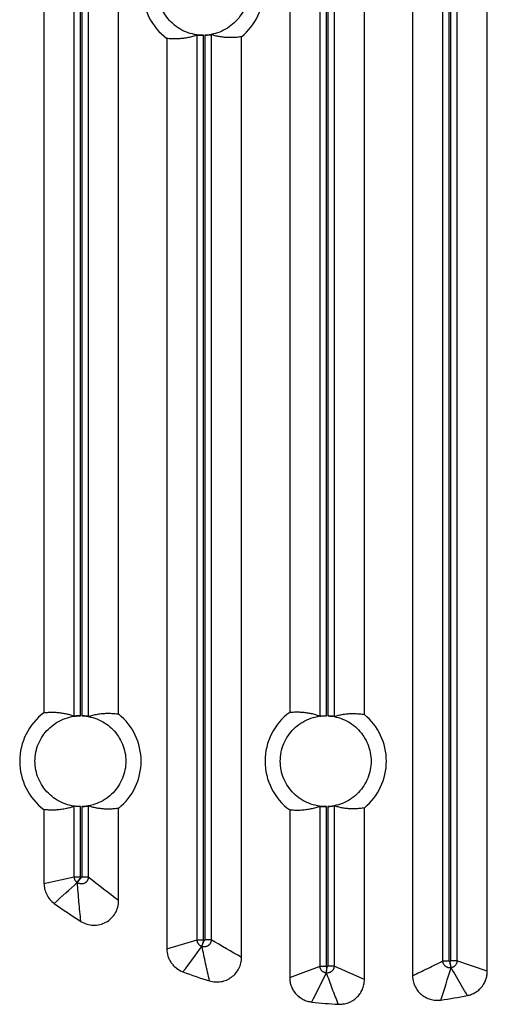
# Model space of a CAD drawing. Header units: millimetres. Extents: x -155 to 1130, y -373 to 1265.
# Tile 80 of 198: x -31 to 20, y 299 to 407. Entities that reach past the tile are written whole.
import ezdxf

# ---------------------------------------------------------------- set-up
doc = ezdxf.new("R2010")
doc.units = ezdxf.units.MM

msp = doc.modelspace()

# ---------------------------------------------------------------- linework, layer by layer
at = {"color": 7, "linetype": 'Continuous', "lineweight": 25}
for p, q in [((-25.04, 330.31), (-25.04, 475.38)), ((-24.35, 330.35), (-24.35, 475.35)), ((-24.2, 475.35), (-24.2, 330.34)), ((-23.5, 475.41), (-23.5, 330.28)), ((-28.38, 475.01), (-28.38, 330.69)), ((-20.16, 330.53), (-20.16, 475.16)), ((-1.33, 463.69), (-1.33, 330.73)), ((6.89, 330.49), (6.89, 463.69)), ((2.01, 330.32), (2.01, 459.1)), ((2.7, 330.35), (2.7, 459.1)), ((2.85, 459.1), (2.85, 330.34)), ((3.55, 459.1), (3.55, 330.27)), ((15.53, 303.34), (15.53, 444.18)), ((16.23, 303.34), (16.23, 444.15)), ((16.38, 444.16), (16.38, 303.34)), ((17.08, 444.23), (17.08, 303.34)), ((20.42, 302.19), (20.42, 444.03)), ((12.19, 443.76), (12.19, 301.71)), ((-14.86, 404.99), (-14.86, 304.68)), ((-11.52, 305.66), (-11.52, 405.38)), ((-10.82, 305.66), (-10.82, 405.35)), ((-10.67, 405.35), (-10.67, 305.65)), ((-9.97, 405.42), (-9.97, 305.65)), ((-6.63, 303.73), (-6.63, 405.18)), ((-25.04, 312.6), (-25.04, 320.38)), ((-24.35, 312.6), (-24.35, 320.35)), ((-24.2, 320.35), (-24.2, 312.58)), ((-23.5, 320.41), (-23.5, 312.58)), ((-20.16, 309.98), (-20.16, 320.16)), ((2.01, 302.77), (2.01, 320.37)), ((2.7, 302.77), (2.7, 320.35)), ((2.85, 320.35), (2.85, 302.77)), ((3.55, 320.42), (3.55, 302.77)), ((6.89, 301.28), (6.89, 320.2)), ((-28.38, 320.01), (-28.38, 311.88)), ((-1.33, 319.97), (-1.33, 301.51)), ((-28.38, 311.88), (-25.04, 312.6)), ((-25.04, 312.6), (-24.35, 312.6)), ((-24.72, 311.97), (-24.32, 312.54)), ((-24.7, 311.96), (-24.29, 312.53)), ((-23.5, 312.58), (-24.2, 312.58)), ((-14.86, 304.68), (-11.52, 305.66)), ((-11.52, 305.66), (-10.82, 305.66)), ((-11.01, 304.93), (-10.78, 305.6)), ((-10.99, 304.93), (-10.76, 305.59)), ((-9.97, 305.65), (-10.67, 305.65)), ((-1.33, 301.51), (2.01, 302.77)), ((2.01, 302.77), (2.7, 302.77)), ((3.55, 302.77), (2.85, 302.77)), ((15.53, 303.34), (16.23, 303.34)), ((16.33, 303.28), (16.3, 303.27)), ((16.43, 302.59), (16.3, 303.27)), ((16.45, 302.59), (16.33, 303.28)), ((17.08, 303.34), (16.38, 303.34)), ((20.42, 302.19), (17.08, 303.34)), ((2.7, 302.01), (2.76, 302.7)), ((2.73, 302.01), (2.78, 302.7))]:
    msp.add_line(p, q, dxfattribs=at)
at = {"color": 7, "linetype": 'Continuous', "lineweight": 25, "flags": 128}
for points in [[(-24.29, 312.53), (-24.3, 312.53), (-24.3, 312.53), (-24.3, 312.53), (-24.31, 312.54), (-24.31, 312.54), (-24.31, 312.54), (-24.32, 312.54), (-24.32, 312.54)], [(-24.7, 311.96), (-24.7, 311.96), (-24.7, 311.96), (-24.71, 311.96), (-24.71, 311.96), (-24.71, 311.97), (-24.71, 311.97), (-24.72, 311.97), (-24.72, 311.97)], [(-10.99, 304.93), (-10.99, 304.93), (-10.99, 304.93), (-10.99, 304.93), (-11, 304.93), (-11, 304.93), (-11, 304.93), (-11.01, 304.93), (-11.01, 304.93)], [(-10.76, 305.59), (-10.76, 305.59), (-10.76, 305.59), (-10.76, 305.59), (-10.77, 305.59), (-10.77, 305.59), (-10.77, 305.59), (-10.77, 305.59), (-10.78, 305.6)], [(2.73, 302.01), (2.72, 302.01), (2.72, 302.01), (2.72, 302.01), (2.71, 302.01), (2.71, 302.01), (2.71, 302.01), (2.71, 302.01), (2.7, 302.01)], [(2.78, 302.7), (2.78, 302.7), (2.78, 302.7), (2.78, 302.7), (2.77, 302.7), (2.77, 302.7), (2.77, 302.7), (2.77, 302.7), (2.76, 302.7)]]:
    msp.add_lwpolyline(points, dxfattribs=at)
at = {"color": 7, "linetype": 'Continuous', "lineweight": 25}
for centre, radius, start, end in [((-10.87, 410.35), 6.68, 126.6478, 233.353), ((-10.87, 410.35), 6.68, 309.369, 50.631), ((-24.37, 325.35), 6.68, 126.9155, 233.0853), ((-24.37, 325.35), 6.68, 309.0923, 50.9077), ((2.63, 325.35), 6.68, 126.3811, 233.6197), ((2.63, 325.35), 6.68, 309.6469, 50.3531), ((7.44, 357.75), 59.29, 234.1832, 237.6067), ((7.44, 357.75), 59.29, 249.75, 252.7393), ((7.44, 357.75), 59.29, 263.855, 266.6939)]:
    msp.add_arc(centre, radius, start, end, dxfattribs=at)
for points, knots in [([(-10.82, 405.35), (-11.48, 405.34), (-12.14, 405.47), (-13.36, 405.96), (-13.92, 406.33), (-14.86, 407.26), (-15.23, 407.81), (-15.74, 409.03), (-15.87, 409.69), (-15.87, 411.01), (-15.74, 411.66), (-15.23, 412.88), (-14.86, 413.44), (-13.92, 414.36), (-13.36, 414.73), (-12.14, 415.23), (-11.48, 415.35), (-10.82, 415.35)], [0, 0, 0, 0, 0.125, 0.125, 0.25, 0.25, 0.375, 0.375, 0.5, 0.5, 0.625, 0.625, 0.75, 0.75, 0.875, 0.875, 1, 1, 1, 1]), ([(-5.87, 410.35), (-5.87, 409.71), (-5.99, 409.07), (-6.47, 407.89), (-6.82, 407.34), (-7.71, 406.42), (-8.24, 406.05), (-9.4, 405.53), (-10.03, 405.38), (-10.67, 405.35)], [0, 0, 0, 0, 0.25, 0.25, 0.5, 0.5, 0.75, 0.75, 1, 1, 1, 1]), ([(-11.52, 405.38), (-11.6, 405.35), (-11.77, 405.29), (-12.02, 405.21), (-12.27, 405.14), (-12.52, 405.08), (-12.78, 405.04), (-13.04, 405), (-13.39, 404.96), (-13.82, 404.93), (-14.34, 404.93), (-14.69, 404.97), (-14.86, 404.99)], [0, 0, 0, 0, 0.073826, 0.148515, 0.224068, 0.300483, 0.377763, 0.455906, 0.534913, 0.690434, 0.845462, 1, 1, 1, 1]), ([(-11.52, 405.38), (-11.52, 405.38), (-11.52, 405.38), (-11.5, 405.38), (-11.49, 405.38), (-11.45, 405.37), (-11.4, 405.37), (-11.29, 405.36), (-11.11, 405.35), (-10.94, 405.35), (-10.84, 405.35), (-10.82, 405.35)], [0, 0, 0, 0, 0.0629126, 0.1252597, 0.1876352, 0.2506314, 0.3755997, 0.5008063, 0.7256428, 0.9524378, 1, 1, 1, 1]), ([(-10.67, 405.35), (-10.65, 405.35), (-10.6, 405.35), (-10.54, 405.36), (-10.47, 405.36), (-10.39, 405.37), (-10.29, 405.38), (-10.18, 405.39), (-10.1, 405.4), (-10.03, 405.41), (-9.98, 405.42), (-9.98, 405.42), (-9.97, 405.42)], [0, 0, 0, 0, 0.062776, 0.125021, 0.187319, 0.250249, 0.375115, 0.500057, 0.62419, 0.749418, 0.875408, 1, 1, 1, 1]), ([(-6.63, 405.18), (-6.72, 405.17), (-6.89, 405.14), (-7.14, 405.11), (-7.4, 405.09), (-7.66, 405.08), (-7.91, 405.08), (-8.24, 405.09), (-8.63, 405.12), (-9.08, 405.19), (-9.53, 405.28), (-9.83, 405.37), (-9.97, 405.42)], [0, 0, 0, 0, 0.076005, 0.152324, 0.228958, 0.305907, 0.38317, 0.460748, 0.598822, 0.734722, 0.868448, 1, 1, 1, 1]), ([(-24.35, 320.35), (-25, 320.34), (-25.66, 320.47), (-26.87, 320.97), (-27.43, 321.34), (-28.36, 322.27), (-28.74, 322.82), (-29.24, 324.03), (-29.37, 324.69), (-29.37, 326), (-29.24, 326.66), (-28.74, 327.87), (-28.36, 328.43), (-27.43, 329.35), (-26.87, 329.72), (-25.66, 330.22), (-25, 330.35), (-24.35, 330.35)], [0, 0, 0, 0, 0.125, 0.125, 0.25, 0.25, 0.375, 0.375, 0.5, 0.5, 0.625, 0.625, 0.75, 0.75, 0.875, 0.875, 1, 1, 1, 1]), ([(-28.38, 330.69), (-28.3, 330.7), (-28.13, 330.72), (-27.87, 330.74), (-27.61, 330.75), (-27.35, 330.75), (-27.09, 330.74), (-26.77, 330.71), (-26.38, 330.66), (-25.92, 330.58), (-25.48, 330.46), (-25.19, 330.36), (-25.04, 330.31)], [0, 0, 0, 0, 0.077091, 0.154323, 0.231697, 0.309213, 0.38687, 0.46467, 0.602399, 0.73753, 0.870063, 1, 1, 1, 1]), ([(-24.35, 330.35), (-24.37, 330.35), (-24.41, 330.35), (-24.48, 330.35), (-24.54, 330.34), (-24.63, 330.34), (-24.73, 330.34), (-24.83, 330.33), (-24.92, 330.32), (-24.99, 330.32), (-25.03, 330.31), (-25.04, 330.31), (-25.04, 330.31)], [0, 0, 0, 0, 0.062814, 0.12507, 0.187353, 0.250246, 0.375081, 0.500038, 0.624094, 0.749376, 0.875332, 1, 1, 1, 1]), ([(-24.2, 330.34), (-23.56, 330.32), (-22.92, 330.17), (-21.75, 329.65), (-21.22, 329.28), (-20.33, 328.36), (-19.98, 327.81), (-19.5, 326.63), (-19.37, 325.99), (-19.37, 325.35)], [0, 0, 0, 0, 0.25, 0.25, 0.5, 0.5, 0.75, 0.75, 1, 1, 1, 1]), ([(-23.5, 330.28), (-23.5, 330.28), (-23.5, 330.28), (-23.51, 330.28), (-23.53, 330.28), (-23.56, 330.29), (-23.62, 330.3), (-23.71, 330.31), (-23.81, 330.32), (-23.93, 330.33), (-24.06, 330.34), (-24.15, 330.34), (-24.2, 330.34)], [0, 0, 0, 0, 0.062787, 0.125022, 0.187307, 0.250242, 0.37494, 0.500028, 0.62406, 0.749361, 0.875299, 1, 1, 1, 1]), ([(-23.5, 330.28), (-23.41, 330.31), (-23.25, 330.36), (-22.99, 330.43), (-22.74, 330.49), (-22.48, 330.53), (-22.22, 330.57), (-21.96, 330.6), (-21.61, 330.63), (-21.18, 330.63), (-20.67, 330.61), (-20.33, 330.56), (-20.16, 330.53)], [0, 0, 0, 0, 0.074793, 0.150313, 0.226558, 0.303529, 0.381226, 0.45965, 0.5388, 0.693711, 0.847444, 1, 1, 1, 1]), ([(2.7, 320.35), (2.04, 320.34), (1.38, 320.46), (0.15, 320.95), (-0.41, 321.32), (-1.35, 322.25), (-1.73, 322.81), (-2.24, 324.03), (-2.37, 324.69), (-2.37, 326.01), (-2.24, 326.67), (-1.73, 327.89), (-1.35, 328.45), (-0.41, 329.37), (0.15, 329.74), (1.38, 330.23), (2.04, 330.36), (2.7, 330.35)], [0, 0, 0, 0, 0.125, 0.125, 0.25, 0.25, 0.375, 0.375, 0.5, 0.5, 0.625, 0.625, 0.75, 0.75, 0.875, 0.875, 1, 1, 1, 1]), ([(-1.33, 330.73), (-1.25, 330.73), (-1.08, 330.75), (-0.82, 330.77), (-0.56, 330.78), (-0.3, 330.77), (-0.04, 330.76), (0.29, 330.73), (0.68, 330.68), (1.13, 330.59), (1.57, 330.47), (1.86, 330.37), (2.01, 330.32)], [0, 0, 0, 0, 0.077321, 0.1547469, 0.2322778, 0.3099137, 0.3876548, 0.4655013, 0.603159, 0.7381274, 0.8704075, 1, 1, 1, 1]), ([(2.01, 330.32), (2.01, 330.32), (2.01, 330.32), (2.03, 330.32), (2.07, 330.32), (2.13, 330.33), (2.22, 330.33), (2.34, 330.34), (2.47, 330.34), (2.59, 330.35), (2.67, 330.35), (2.7, 330.35)], [0, 0, 0, 0, 0.0770716, 0.1656341, 0.2656985, 0.3772695, 0.5003472, 0.6492593, 0.7821685, 0.899077, 1, 1, 1, 1]), ([(2.85, 330.34), (3.49, 330.31), (4.12, 330.16), (5.28, 329.64), (5.8, 329.26), (6.68, 328.34), (7.03, 327.8), (7.51, 326.62), (7.63, 325.98), (7.63, 325.35)], [0, 0, 0, 0, 0.25, 0.25, 0.5, 0.5, 0.75, 0.75, 1, 1, 1, 1]), ([(3.55, 330.27), (3.55, 330.27), (3.55, 330.27), (3.54, 330.27), (3.52, 330.28), (3.49, 330.28), (3.43, 330.29), (3.34, 330.3), (3.24, 330.31), (3.12, 330.32), (2.99, 330.33), (2.9, 330.34), (2.85, 330.34)], [0, 0, 0, 0, 0.062781, 0.125012, 0.187298, 0.250241, 0.374921, 0.500026, 0.624061, 0.749359, 0.875302, 1, 1, 1, 1]), ([(3.55, 330.27), (3.64, 330.3), (3.8, 330.35), (4.06, 330.42), (4.31, 330.47), (4.57, 330.52), (4.83, 330.55), (5.09, 330.58), (5.44, 330.6), (5.87, 330.6), (6.38, 330.57), (6.72, 330.52), (6.89, 330.49)], [0, 0, 0, 0, 0.075018, 0.150731, 0.227138, 0.304238, 0.382034, 0.460524, 0.539709, 0.694477, 0.847907, 1, 1, 1, 1]), ([(-19.37, 325.35), (-19.37, 324.71), (-19.5, 324.07), (-19.98, 322.88), (-20.33, 322.33), (-21.22, 321.41), (-21.75, 321.04), (-22.92, 320.52), (-23.56, 320.37), (-24.2, 320.35)], [0, 0, 0, 0, 0.25, 0.25, 0.5, 0.5, 0.75, 0.75, 1, 1, 1, 1]), ([(7.63, 325.35), (7.63, 324.71), (7.51, 324.08), (7.03, 322.9), (6.68, 322.35), (5.8, 321.43), (5.28, 321.06), (4.12, 320.53), (3.49, 320.38), (2.85, 320.35)], [0, 0, 0, 0, 0.25, 0.25, 0.5, 0.5, 0.75, 0.75, 1, 1, 1, 1]), ([(-25.04, 320.38), (-25.13, 320.35), (-25.29, 320.29), (-25.54, 320.22), (-25.79, 320.15), (-26.05, 320.09), (-26.31, 320.04), (-26.57, 320.01), (-26.92, 319.97), (-27.35, 319.94), (-27.87, 319.95), (-28.21, 319.99), (-28.38, 320.01)], [0, 0, 0, 0, 0.07393, 0.148709, 0.224336, 0.300811, 0.378135, 0.456308, 0.53533, 0.690786, 0.845675, 1, 1, 1, 1]), ([(-24.35, 320.35), (-24.37, 320.35), (-24.43, 320.35), (-24.53, 320.35), (-24.63, 320.35), (-24.73, 320.36), (-24.84, 320.37), (-24.94, 320.37), (-25, 320.38), (-25.04, 320.38), (-25.04, 320.38), (-25.04, 320.38)], [0, 0, 0, 0, 0.07736, 0.166067, 0.266132, 0.377559, 0.500349, 0.649971, 0.783115, 0.899785, 1, 1, 1, 1]), ([(-24.2, 320.35), (-24.17, 320.35), (-24.13, 320.35), (-24.06, 320.36), (-24, 320.36), (-23.91, 320.37), (-23.81, 320.38), (-23.71, 320.39), (-23.62, 320.4), (-23.56, 320.41), (-23.51, 320.41), (-23.5, 320.41), (-23.5, 320.41)], [0, 0, 0, 0, 0.06278, 0.125026, 0.187322, 0.250249, 0.37511, 0.500055, 0.624178, 0.749413, 0.875399, 1, 1, 1, 1]), ([(-20.16, 320.16), (-20.24, 320.15), (-20.41, 320.12), (-20.67, 320.09), (-20.92, 320.07), (-21.18, 320.06), (-21.44, 320.06), (-21.77, 320.08), (-22.16, 320.11), (-22.61, 320.18), (-23.06, 320.28), (-23.35, 320.37), (-23.5, 320.41)], [0, 0, 0, 0, 0.0761301, 0.1525546, 0.2292737, 0.3062875, 0.3835962, 0.4611998, 0.599234, 0.7350449, 0.8686333, 1, 1, 1, 1]), ([(2.01, 320.37), (1.92, 320.34), (1.76, 320.28), (1.51, 320.21), (1.26, 320.14), (1, 320.08), (0.74, 320.03), (0.48, 319.99), (0.14, 319.94), (-0.3, 319.92), (-0.82, 319.92), (-1.16, 319.95), (-1.33, 319.97)], [0, 0, 0, 0, 0.073723, 0.148323, 0.223801, 0.300158, 0.377393, 0.455507, 0.534499, 0.690085, 0.845251, 1, 1, 1, 1]), ([(2.01, 320.37), (2.01, 320.37), (2.01, 320.37), (2.02, 320.37), (2.04, 320.37), (2.07, 320.37), (2.13, 320.37), (2.24, 320.36), (2.4, 320.35), (2.58, 320.35), (2.68, 320.35), (2.7, 320.35)], [0, 0, 0, 0, 0.062895, 0.125223, 0.187578, 0.25055, 0.375485, 0.500643, 0.713711, 0.929071, 1, 1, 1, 1]), ([(2.85, 320.35), (2.88, 320.35), (2.92, 320.36), (2.99, 320.36), (3.05, 320.36), (3.14, 320.37), (3.24, 320.38), (3.34, 320.39), (3.43, 320.41), (3.49, 320.41), (3.54, 320.42), (3.55, 320.42), (3.55, 320.42)], [0, 0, 0, 0, 0.062772, 0.125016, 0.187316, 0.25025, 0.37512, 0.500059, 0.624202, 0.749424, 0.875418, 1, 1, 1, 1]), ([(6.89, 320.2), (6.81, 320.19), (6.64, 320.16), (6.38, 320.13), (6.13, 320.11), (5.87, 320.09), (5.61, 320.09), (5.29, 320.1), (4.9, 320.13), (4.44, 320.2), (3.99, 320.29), (3.7, 320.38), (3.55, 320.42)], [0, 0, 0, 0, 0.075879, 0.152092, 0.228639, 0.305522, 0.382739, 0.460292, 0.598407, 0.734396, 0.86826, 1, 1, 1, 1]), ([(-24.72, 311.97), (-24.74, 311.99), (-24.79, 312.03), (-24.86, 312.09), (-24.91, 312.16), (-24.96, 312.24), (-25, 312.33), (-25.03, 312.42), (-25.04, 312.51), (-25.04, 312.57), (-25.04, 312.6)], [0, 0, 0, 0, 0.121851, 0.246362, 0.372711, 0.5, 0.627289, 0.753638, 0.878149, 1, 1, 1, 1]), ([(-23.5, 312.58), (-23.5, 312.55), (-23.5, 312.49), (-23.52, 312.41), (-23.54, 312.33), (-23.57, 312.25), (-23.61, 312.18), (-23.65, 312.11), (-23.7, 312.06), (-23.75, 312.01), (-23.81, 311.97), (-23.86, 311.93), (-23.92, 311.89), (-24.01, 311.86), (-24.13, 311.83), (-24.27, 311.81), (-24.41, 311.83), (-24.56, 311.87), (-24.65, 311.93), (-24.7, 311.96)], [0, 0, 0, 0, 0.0509786, 0.1023716, 0.1536442, 0.2042431, 0.253624, 0.3012761, 0.3467429, 0.3896368, 0.4296455, 0.4665322, 0.5001303, 0.5642328, 0.6388802, 0.7224886, 0.812645, 0.906267, 1, 1, 1, 1]), ([(-24.2, 312.58), (-24.2, 312.56), (-24.21, 312.53), (-24.25, 312.51), (-24.28, 312.51), (-24.29, 312.53)], [0, 0, 0, 0, 0.5, 0.5, 1, 1, 1, 1]), ([(-28.38, 311.88), (-28.38, 311.67), (-28.36, 311.45), (-28.26, 311.04), (-28.18, 310.84), (-27.99, 310.46), (-27.87, 310.28), (-27.59, 309.95), (-27.43, 309.81), (-27.26, 309.68)], [0, 0, 0, 0, 0.25, 0.25, 0.5, 0.5, 0.75, 0.75, 1, 1, 1, 1]), ([(-24.32, 307.69), (-24.36, 308.05), (-24.43, 308.77), (-24.53, 309.84), (-24.62, 310.9), (-24.67, 311.61), (-24.7, 311.96)], [0, 0, 0, 0, 0.255539, 0.507385, 0.755539, 1, 1, 1, 1]), ([(-24.32, 307.69), (-24.12, 307.56), (-23.9, 307.46), (-23.43, 307.32), (-23.2, 307.28), (-22.71, 307.26), (-22.47, 307.29), (-22, 307.4), (-21.77, 307.49), (-21.35, 307.72), (-21.16, 307.87), (-20.81, 308.2), (-20.66, 308.39), (-20.41, 308.81), (-20.32, 309.03), (-20.19, 309.5), (-20.16, 309.74), (-20.16, 309.98)], [0, 0, 0, 0, 0.125, 0.125, 0.25, 0.25, 0.375, 0.375, 0.5, 0.5, 0.625, 0.625, 0.75, 0.75, 0.875, 0.875, 1, 1, 1, 1]), ([(-11.01, 304.93), (-11.04, 304.95), (-11.09, 304.97), (-11.17, 305.01), (-11.25, 305.07), (-11.32, 305.14), (-11.38, 305.21), (-11.43, 305.29), (-11.47, 305.38), (-11.5, 305.47), (-11.52, 305.56), (-11.52, 305.63), (-11.52, 305.66)], [0, 0, 0, 0, 0.0954231, 0.1937979, 0.294509, 0.39684, 0.5000007, 0.6031613, 0.7054921, 0.8062029, 0.9045773, 1, 1, 1, 1]), ([(-9.97, 305.65), (-9.97, 305.62), (-9.98, 305.56), (-9.99, 305.47), (-10.02, 305.39), (-10.05, 305.31), (-10.09, 305.24), (-10.14, 305.17), (-10.19, 305.12), (-10.24, 305.07), (-10.31, 305.01), (-10.4, 304.96), (-10.53, 304.91), (-10.68, 304.88), (-10.83, 304.88), (-10.93, 304.91), (-10.99, 304.93)], [0, 0, 0, 0, 0.060445, 0.121031, 0.181127, 0.240107, 0.297374, 0.352392, 0.404702, 0.45393, 0.499794, 0.584874, 0.680092, 0.783171, 0.891004, 1, 1, 1, 1]), ([(-10.15, 301.14), (-10.23, 301.46), (-10.38, 302.09), (-10.59, 303.04), (-10.79, 303.99), (-10.92, 304.61), (-10.99, 304.93)], [0, 0, 0, 0, 0.253704, 0.504939, 0.753704, 1, 1, 1, 1]), ([(-10.67, 305.65), (-10.67, 305.63), (-10.68, 305.61), (-10.71, 305.58), (-10.74, 305.58), (-10.76, 305.59)], [0, 0, 0, 0, 0.5, 0.5, 1, 1, 1, 1]), ([(-14.86, 304.68), (-14.86, 304.4), (-14.82, 304.13), (-14.69, 303.74), (-14.64, 303.61), (-14.52, 303.36), (-14.45, 303.24), (-14.29, 303.02), (-14.21, 302.91), (-14.02, 302.71), (-13.91, 302.62), (-13.59, 302.36), (-13.34, 302.23), (-13.08, 302.13)], [0, 0, 0, 0, 0.25, 0.25, 0.375, 0.375, 0.5, 0.5, 0.625, 0.625, 0.75, 0.75, 1, 1, 1, 1]), ([(-10.15, 301.14), (-9.95, 301.07), (-9.74, 301.04), (-9.32, 301.01), (-9.1, 301.02), (-8.69, 301.09), (-8.48, 301.15), (-8.09, 301.31), (-7.91, 301.42), (-7.57, 301.67), (-7.41, 301.81), (-7.14, 302.14), (-7.02, 302.32), (-6.74, 302.88), (-6.63, 303.3), (-6.63, 303.73)], [0, 0, 0, 0, 0.125, 0.125, 0.25, 0.25, 0.375, 0.375, 0.5, 0.5, 0.625, 0.625, 0.75, 0.75, 1, 1, 1, 1]), ([(2.7, 302.01), (2.67, 302.01), (2.62, 302.02), (2.53, 302.04), (2.44, 302.08), (2.36, 302.12), (2.28, 302.18), (2.2, 302.25), (2.14, 302.33), (2.09, 302.41), (2.05, 302.5), (2.02, 302.59), (2.01, 302.68), (2.01, 302.74), (2.01, 302.77)], [0, 0, 0, 0, 0.077496, 0.157997, 0.241074, 0.326195, 0.412734, 0.500001, 0.587268, 0.673807, 0.758927, 0.842004, 0.922505, 1, 1, 1, 1]), ([(3.55, 302.77), (3.55, 302.74), (3.55, 302.68), (3.54, 302.6), (3.51, 302.52), (3.48, 302.44), (3.45, 302.37), (3.4, 302.31), (3.36, 302.25), (3.29, 302.19), (3.19, 302.11), (3.05, 302.04), (2.89, 302), (2.78, 302), (2.73, 302.01)], [0, 0, 0, 0, 0.066527, 0.132997, 0.198832, 0.263461, 0.326355, 0.387038, 0.445103, 0.500223, 0.613321, 0.736789, 0.86713, 1, 1, 1, 1]), ([(2.85, 302.77), (2.85, 302.75), (2.85, 302.73), (2.82, 302.71), (2.8, 302.7), (2.78, 302.7)], [0, 0, 0, 0, 0.5, 0.5, 1, 1, 1, 1]), ([(12.19, 301.71), (12.75, 301.98), (13.86, 302.51), (14.98, 303.06), (15.53, 303.34)], [0, 0, 0, 0, 0.5038116, 1, 1, 1, 1]), ([(16.43, 302.59), (16.4, 302.58), (16.34, 302.57), (16.25, 302.57), (16.16, 302.58), (16.08, 302.6), (16, 302.63), (15.93, 302.67), (15.86, 302.71), (15.78, 302.77), (15.69, 302.86), (15.6, 303), (15.54, 303.16), (15.53, 303.28), (15.53, 303.34)], [0, 0, 0, 0, 0.067036, 0.134053, 0.200368, 0.265314, 0.328269, 0.388685, 0.446099, 0.50015, 0.61157, 0.734872, 0.866046, 1, 1, 1, 1]), ([(16.3, 303.27), (16.29, 303.27), (16.27, 303.28), (16.24, 303.3), (16.23, 303.32), (16.23, 303.34)], [0, 0, 0, 0, 0.5, 0.5, 1, 1, 1, 1]), ([(17.08, 303.34), (17.08, 303.31), (17.07, 303.26), (17.06, 303.17), (17.04, 303.09), (17, 303), (16.96, 302.92), (16.9, 302.85), (16.84, 302.78), (16.77, 302.72), (16.69, 302.67), (16.61, 302.64), (16.53, 302.61), (16.47, 302.6), (16.45, 302.59)], [0, 0, 0, 0, 0.078186, 0.159041, 0.242166, 0.327079, 0.413227, 0.500006, 0.586784, 0.672931, 0.757843, 0.840965, 0.921818, 1, 1, 1, 1]), ([(4.02, 298.57), (3.91, 298.85), (3.68, 299.43), (3.35, 300.29), (3.04, 301.15), (2.83, 301.72), (2.73, 302.01)], [0, 0, 0, 0, 0.252914, 0.503885, 0.752914, 1, 1, 1, 1]), ([(12.19, 301.71), (12.19, 301.51), (12.21, 301.32), (12.29, 300.94), (12.36, 300.75), (12.52, 300.4), (12.62, 300.24), (12.85, 299.92), (12.98, 299.78), (13.27, 299.53), (13.44, 299.42), (13.78, 299.23), (13.96, 299.16), (14.33, 299.05), (14.52, 299.01), (14.91, 298.99), (15.1, 298.99), (15.29, 299.02)], [0, 0, 0, 0, 0.125, 0.125, 0.25, 0.25, 0.375, 0.375, 0.5, 0.5, 0.625, 0.625, 0.75, 0.75, 0.875, 0.875, 1, 1, 1, 1]), ([(18.23, 299.52), (18.03, 299.87), (17.62, 300.55), (17.03, 301.57), (16.64, 302.25), (16.45, 302.59)], [0, 0, 0, 0, 0.337213, 0.670546, 1, 1, 1, 1]), ([(18.23, 299.52), (18.38, 299.55), (18.53, 299.6), (18.82, 299.71), (18.97, 299.78), (19.23, 299.94), (19.36, 300.03), (19.59, 300.23), (19.7, 300.35), (19.9, 300.59), (19.99, 300.71), (20.14, 300.98), (20.21, 301.13), (20.31, 301.42), (20.35, 301.57), (20.4, 301.87), (20.42, 302.03), (20.42, 302.19)], [0, 0, 0, 0, 0.125, 0.125, 0.25, 0.25, 0.375, 0.375, 0.5, 0.5, 0.625, 0.625, 0.75, 0.75, 0.875, 0.875, 1, 1, 1, 1]), ([(-1.33, 301.51), (-1.33, 301.34), (-1.32, 301.18), (-1.26, 300.85), (-1.21, 300.69), (-1.09, 300.38), (-1.02, 300.23), (-0.85, 299.95), (-0.75, 299.82), (-0.53, 299.57), (-0.41, 299.46), (-0.15, 299.26), (0, 299.17), (0.29, 299.02), (0.44, 298.95), (0.76, 298.86), (0.93, 298.83), (1.09, 298.81)], [0, 0, 0, 0, 0.125, 0.125, 0.25, 0.25, 0.375, 0.375, 0.5, 0.5, 0.625, 0.625, 0.75, 0.75, 0.875, 0.875, 1, 1, 1, 1]), ([(4.02, 298.57), (4.2, 298.55), (4.39, 298.56), (4.75, 298.62), (4.94, 298.66), (5.45, 298.85), (5.77, 299.05), (6.17, 299.43), (6.3, 299.57), (6.51, 299.87), (6.6, 300.03), (6.74, 300.37), (6.8, 300.55), (6.87, 300.91), (6.89, 301.09), (6.89, 301.28)], [0, 0, 0, 0, 0.125, 0.125, 0.25, 0.25, 0.5, 0.5, 0.625, 0.625, 0.75, 0.75, 0.875, 0.875, 1, 1, 1, 1])]:
    msp.add_open_spline(points, degree=3, knots=knots, dxfattribs=at)
for points in [[(-24.32, 312.54), (-24.33, 312.56), (-24.35, 312.58), (-24.35, 312.6)], [(-20.16, 309.98), (-21.27, 310.82), (-22.38, 311.69), (-23.5, 312.58)], [(-27.26, 309.68), (-26.4, 310.44), (-25.56, 311.2), (-24.72, 311.97)], [(-13.08, 302.13), (-12.38, 303.06), (-11.69, 303.99), (-11.01, 304.93)], [(-10.78, 305.6), (-10.8, 305.6), (-10.82, 305.63), (-10.82, 305.66)], [(-6.63, 303.73), (-7.75, 304.36), (-8.86, 305), (-9.97, 305.65)], [(2.76, 302.7), (2.73, 302.71), (2.7, 302.74), (2.7, 302.77)], [(6.89, 301.28), (5.78, 301.77), (4.67, 302.26), (3.55, 302.77)], [(16.38, 303.34), (16.38, 303.31), (16.35, 303.28), (16.33, 303.28)], [(1.09, 298.81), (1.64, 299.87), (2.18, 300.93), (2.7, 302.01)], [(15.29, 299.02), (15.69, 300.2), (16.07, 301.39), (16.43, 302.59)], [(16.45, 302.59), (16.44, 302.59), (16.43, 302.59), (16.43, 302.59)], [(15.29, 299.02), (16.28, 299.16), (17.26, 299.33), (18.23, 299.52)]]:
    msp.add_open_spline(points, degree=3, dxfattribs=at)

doc.saveas('drawing.dxf')
